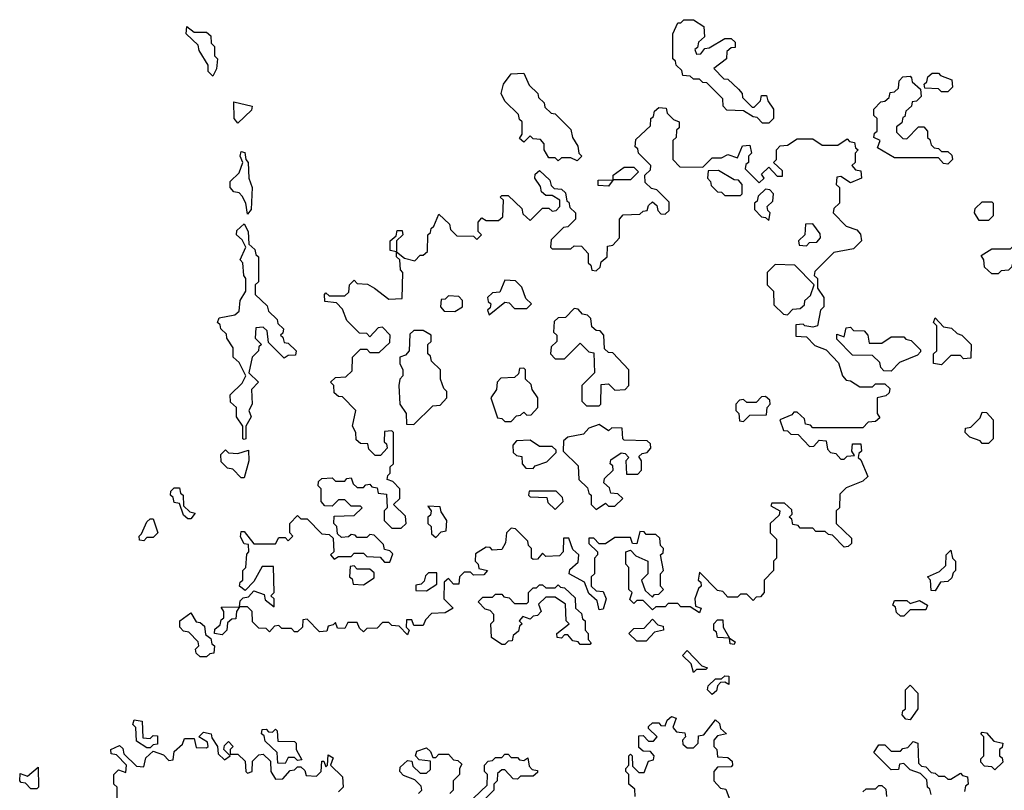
# Model space of a CAD drawing. Extents: x 2528705 to 2678277, y 911730 to 1023331.
# Tile 146 of 241: x 2603390 to 2606525, y 1001245 to 1003700. Entities that reach past the tile are written whole.
import ezdxf

# ---------------------------------------------------------------- set-up
doc = ezdxf.new("R2010")
doc.units = 0

msp = doc.modelspace()

# ---------------------------------------------------------------- linework, layer by layer
at = {"layer": '0CON20XD'}
for points in [[(2604005, 1003520), (2603990, 1003535), (2603990, 1003555), (2603961.7, 1003601.7), (2603958.3, 1003618.3), (2603920, 1003655), (2603921.7, 1003678.3), (2603945, 1003660), (2603985, 1003660), (2603998.3, 1003648.3), (2604000, 1003625), (2604010, 1003615), (2604010, 1003585), (2604020, 1003575), (2604017, 1003543), (2604005, 1003520)], [(2605775, 1003370), (2605755, 1003370), (2605738.3, 1003388.3), (2605725, 1003390), (2605695, 1003410), (2605641.7, 1003411.7), (2605630, 1003425), (2605628.3, 1003448.3), (2605578.3, 1003498.3), (2605565, 1003500), (2605555, 1003510), (2605535, 1003510), (2605525, 1003520), (2605501.7, 1003521.7), (2605498.3, 1003538.3), (2605480, 1003555), (2605478.3, 1003568.3), (2605470, 1003575), (2605470, 1003655), (2605485, 1003690), (2605495, 1003690), (2605505, 1003700), (2605535, 1003700), (2605568.3, 1003678.3), (2605570, 1003645), (2605551.7, 1003628.3), (2605548.3, 1003611.7), (2605540, 1003605), (2605545, 1003590), (2605558.3, 1003591.7), (2605571.7, 1003608.3), (2605585, 1003610), (2605635, 1003640), (2605655, 1003640), (2605668.3, 1003628.3), (2605668.3, 1003611.7), (2605655, 1003610), (2605641.7, 1003598.3), (2605640, 1003575), (2605600, 1003545), (2605631.7, 1003511.7), (2605645, 1003510), (2605678.3, 1003478.3), (2605690, 1003465), (2605691.7, 1003451.7), (2605721.7, 1003421.7), (2605728.3, 1003421.7), (2605748.3, 1003441.7), (2605751.7, 1003458.3), (2605768.3, 1003458.3), (2605771.7, 1003441.7), (2605790, 1003415), (2605790, 1003385), (2605775, 1003370)], [(2605165, 1003250), (2605145, 1003260), (2605115, 1003260), (2605105, 1003250), (2605095, 1003260), (2605075, 1003260), (2605060, 1003285), (2605060, 1003305), (2605048.3, 1003318.3), (2605025, 1003320), (2605015, 1003330), (2604995, 1003310), (2604981.7, 1003321.7), (2604990, 1003335), (2604990, 1003375), (2604981.7, 1003381.7), (2604978.3, 1003398.3), (2604935, 1003440), (2604922.5, 1003465), (2604930, 1003495), (2604955, 1003527.5), (2604995, 1003530), (2605011.7, 1003491.7), (2605040, 1003465), (2605041.7, 1003451.7), (2605060, 1003435), (2605061.7, 1003421.7), (2605081.7, 1003401.7), (2605095, 1003400), (2605145, 1003350), (2605150, 1003325), (2605167, 1003297), (2605170, 1003275), (2605180, 1003265), (2605165, 1003250)], [(2606345, 1003240), (2606331.7, 1003241.7), (2606315, 1003260), (2606175, 1003260), (2606121.7, 1003291.7), (2606130, 1003315), (2606110, 1003325), (2606111.7, 1003338.3), (2606120, 1003345), (2606120, 1003385), (2606110, 1003395), (2606110, 1003415), (2606131.7, 1003438.3), (2606145, 1003440), (2606158.3, 1003451.7), (2606161.7, 1003468.3), (2606175, 1003470), (2606188.3, 1003481.7), (2606190, 1003505), (2606201.7, 1003518.3), (2606225, 1003520), (2606230, 1003515), (2606231.7, 1003501.7), (2606258.3, 1003478.3), (2606260, 1003455), (2606245, 1003440), (2606231.7, 1003438.3), (2606230, 1003425), (2606211.7, 1003408.3), (2606208.3, 1003391.7), (2606201.7, 1003388.3), (2606198.3, 1003371.7), (2606181.7, 1003358.3), (2606181.7, 1003341.7), (2606201.7, 1003321.7), (2606215, 1003320), (2606251.7, 1003358.3), (2606268.3, 1003358.3), (2606280, 1003345), (2606280, 1003325), (2606288.3, 1003318.3), (2606291.7, 1003301.7), (2606301.7, 1003291.7), (2606315, 1003290), (2606325, 1003280), (2606345, 1003280), (2606358.3, 1003268.3), (2606360, 1003255), (2606345, 1003240)], [(2606345, 1003470), (2606325, 1003470), (2606315, 1003480), (2606271.7, 1003481.7), (2606270, 1003495), (2606278.3, 1003501.7), (2606281.7, 1003518.3), (2606295, 1003530), (2606315, 1003530), (2606321.7, 1003521.7), (2606358.3, 1003508.3), (2606360, 1003485), (2606345, 1003470)], [(2604625, 1001740), (2604598.3, 1001768.3), (2604575, 1001770), (2604565, 1001780), (2604545, 1001780), (2604528.3, 1001761.7), (2604495, 1001760), (2604485, 1001750), (2604471.7, 1001761.7), (2604465, 1001780), (2604435, 1001780), (2604425, 1001760), (2604401.7, 1001761.7), (2604395, 1001780), (2604388.3, 1001771.7), (2604371.7, 1001768.3), (2604368.3, 1001751.7), (2604345, 1001750), (2604305, 1001790), (2604291.7, 1001788.3), (2604290, 1001765), (2604275, 1001750), (2604265, 1001750), (2604255, 1001760), (2604225, 1001760), (2604215, 1001770), (2604201.7, 1001768.3), (2604185, 1001750), (2604175, 1001760), (2604151.7, 1001761.7), (2604131.7, 1001781.7), (2604130, 1001815), (2604115, 1001830), (2604090, 1001830), (2604080, 1001815), (2604078.3, 1001791.7), (2604065, 1001790), (2604051.7, 1001778.3), (2604050, 1001755), (2604035, 1001740), (2604010, 1001745), (2604011.7, 1001758.3), (2604028.3, 1001771.7), (2604031.7, 1001788.3), (2604040, 1001795), (2604040, 1001815), (2604031.7, 1001828.3), (2604090, 1001830), (2604091.7, 1001848.3), (2604101.7, 1001858.3), (2604118.3, 1001861.7), (2604135, 1001880), (2604168.3, 1001868.3), (2604171.7, 1001851.7), (2604200, 1001830), (2604200, 1001855), (2604190, 1001865), (2604200, 1001875), (2604198.3, 1001958.3), (2604161.7, 1001958.3), (2604135, 1001910), (2604108.3, 1001881.7), (2604090, 1001895), (2604091.7, 1001908.3), (2604100, 1001915), (2604100, 1001945), (2604110, 1001955), (2604113, 1001997), (2604120, 1002005), (2604118.3, 1002028.3), (2604105, 1002030), (2604093, 1002053), (2604095, 1002070), (2604105, 1002070), (2604135, 1002030), (2604205, 1002030), (2604215, 1002050), (2604235, 1002050), (2604245, 1002040), (2604260, 1002055), (2604250, 1002065), (2604250, 1002095), (2604275, 1002120), (2604285, 1002110), (2604305, 1002110), (2604351.7, 1002061.7), (2604375, 1002060), (2604388.3, 1002048.3), (2604390, 1002005), (2604380, 1001995), (2604391.7, 1001981.7), (2604405, 1001990), (2604445, 1001990), (2604455, 1002000), (2604485, 1002000), (2604495, 1001990), (2604537.5, 1001987.5), (2604551.7, 1001971.7), (2604568.3, 1001971.7), (2604578.3, 1001998.3), (2604568.3, 1002008.3), (2604551.7, 1002011.7), (2604548.3, 1002028.3), (2604518.3, 1002058.3), (2604505, 1002060), (2604495, 1002050), (2604465, 1002050), (2604458.3, 1002058.3), (2604445, 1002060), (2604437, 1002053), (2604415, 1002050), (2604401.7, 1002061.7), (2604400, 1002085), (2604390, 1002095), (2604391.7, 1002118.3), (2604455, 1002120), (2604480, 1002145), (2604475, 1002150), (2604445, 1002150), (2604425, 1002170), (2604405, 1002170), (2604385, 1002150), (2604361.7, 1002151.7), (2604350, 1002165), (2604350, 1002205), (2604340, 1002215), (2604341.7, 1002228.3), (2604351.7, 1002238.3), (2604385, 1002240), (2604395, 1002230), (2604425, 1002230), (2604431.7, 1002238.3), (2604445, 1002240), (2604451.7, 1002221.7), (2604465, 1002210), (2604485, 1002210), (2604491.7, 1002218.3), (2604505, 1002220), (2604511.7, 1002211.7), (2604528.3, 1002208.3), (2604531.7, 1002191.7), (2604558.3, 1002188.3), (2604560, 1002145), (2604550, 1002135), (2604550, 1002105), (2604565, 1002090), (2604575, 1002080), (2604605, 1002080), (2604620, 1002095), (2604618.3, 1002118.3), (2604580, 1002155), (2604600, 1002175), (2604600, 1002205), (2604578.3, 1002228.3), (2604560, 1002235), (2604561.7, 1002248.3), (2604570, 1002255), (2604570, 1002275), (2604580, 1002285), (2604580, 1002385), (2604575, 1002390), (2604551.7, 1002388.3), (2604550, 1002355), (2604558.3, 1002348.3), (2604560, 1002335), (2604538.3, 1002311.7), (2604521.7, 1002311.7), (2604501.7, 1002331.7), (2604498.3, 1002348.3), (2604475, 1002350), (2604461.7, 1002361.7), (2604460, 1002385), (2604450, 1002405), (2604460, 1002455), (2604418.3, 1002498.3), (2604405, 1002500), (2604391.7, 1002511.7), (2604390, 1002535), (2604380, 1002545), (2604395, 1002560), (2604428.3, 1002561.7), (2604448.3, 1002581.7), (2604450, 1002625), (2604475, 1002650), (2604495, 1002650), (2604505, 1002640), (2604535, 1002640), (2604568.3, 1002671.7), (2604570, 1002695), (2604545, 1002720), (2604531.7, 1002718.3), (2604505, 1002690), (2604495, 1002700), (2604471.7, 1002701.7), (2604431.7, 1002741.7), (2604418.3, 1002778.3), (2604398.3, 1002798.3), (2604361.7, 1002801.7), (2604360, 1002825), (2604365, 1002830), (2604375, 1002820), (2604425, 1002820), (2604438.3, 1002831.7), (2604440, 1002855), (2604455, 1002870), (2604465, 1002860), (2604497, 1002857), (2604520, 1002845), (2604565, 1002810), (2604608.3, 1002811.7), (2604610, 1002895), (2604603, 1002903), (2604600, 1002935), (2604590, 1002945), (2604590, 1002960), (2604570, 1002965), (2604570, 1002995), (2604588.3, 1003011.7), (2604591.7, 1003028.3), (2604608.3, 1003028.3), (2604610, 1003015), (2604590, 1002995), (2604590, 1002960), (2604615, 1002940), (2604648.3, 1002931.7), (2604665, 1002950), (2604675, 1002950), (2604688.3, 1002961.7), (2604690, 1003015), (2604698.3, 1003021.7), (2604700, 1003035), (2604708.3, 1003041.7), (2604725, 1003080), (2604758.3, 1003048.3), (2604761.7, 1003031.7), (2604781.7, 1003011.7), (2604835, 1003010), (2604845, 1003000), (2604860, 1003015), (2604850, 1003025), (2604850, 1003055), (2604861.7, 1003068.3), (2604875, 1003060), (2604915, 1003060), (2604928.3, 1003071.7), (2604930, 1003125), (2604920, 1003135), (2604925, 1003140), (2604945, 1003140), (2604988.3, 1003098.3), (2604991.7, 1003081.7), (2605015, 1003060), (2605055, 1003100), (2605075, 1003100), (2605085, 1003090), (2605098.3, 1003091.7), (2605110, 1003105), (2605110, 1003125), (2605085, 1003140), (2605065, 1003140), (2605051.7, 1003151.7), (2605048.3, 1003168.3), (2605030, 1003195), (2605031.7, 1003208.3), (2605045, 1003220), (2605078.3, 1003188.3), (2605081.7, 1003171.7), (2605091.7, 1003161.7), (2605115, 1003160), (2605128.3, 1003148.3), (2605131.7, 1003121.7), (2605138.3, 1003118.3), (2605141.7, 1003101.7), (2605160, 1003085), (2605160, 1003065), (2605135, 1003040), (2605121.7, 1003038.3), (2605081.7, 1002998.3), (2605080, 1002975), (2605085, 1002970), (2605145, 1002970), (2605155, 1002980), (2605178.3, 1002978.3), (2605200, 1002955), (2605200, 1002925), (2605208.3, 1002918.3), (2605211.7, 1002901.7), (2605225, 1002900), (2605238.3, 1002911.7), (2605241.7, 1002928.3), (2605260, 1002945), (2605261.7, 1002978.3), (2605278.3, 1002981.7), (2605300, 1003005), (2605300, 1003065), (2605311.7, 1003078.3), (2605365, 1003080), (2605375, 1003090), (2605388.3, 1003091.7), (2605391.7, 1003108.3), (2605405, 1003120), (2605418.3, 1003108.3), (2605421.7, 1003091.7), (2605431.7, 1003081.7), (2605445, 1003080), (2605458.3, 1003091.7), (2605458.3, 1003118.3), (2605418.3, 1003158.3), (2605401.7, 1003161.7), (2605381.7, 1003181.7), (2605380, 1003205), (2605398.3, 1003221.7), (2605400, 1003235), (2605360, 1003275), (2605358.3, 1003288.3), (2605350, 1003295), (2605351.7, 1003318.3), (2605398.3, 1003361.7), (2605400, 1003385), (2605408.3, 1003391.7), (2605411.7, 1003408.3), (2605425, 1003420), (2605448.3, 1003418.3), (2605451.7, 1003401.7), (2605471.7, 1003381.7), (2605490, 1003375), (2605490, 1003355), (2605481.7, 1003348.3), (2605480, 1003325), (2605470, 1003315), (2605470, 1003255), (2605491.7, 1003231.7), (2605565, 1003230), (2605595, 1003260), (2605625, 1003260), (2605645, 1003270), (2605675, 1003260), (2605691.7, 1003298.3), (2605715, 1003300), (2605720, 1003275), (2605710, 1003265), (2605710, 1003245), (2605701.7, 1003238.3), (2605700, 1003225), (2605745, 1003180), (2605760, 1003195), (2605751.7, 1003208.3), (2605775, 1003230), (2605801.7, 1003201.7), (2605818.3, 1003201.7), (2605818.3, 1003218.3), (2605790, 1003245), (2605800, 1003255), (2605800, 1003285), (2605811.7, 1003298.3), (2605835, 1003300), (2605865, 1003320), (2605915, 1003320), (2605945, 1003300), (2605995, 1003300), (2606025, 1003320), (2606031.7, 1003311.7), (2606048.3, 1003308.3), (2606051.7, 1003291.7), (2606060, 1003285), (2606050, 1003275), (2606050, 1003245), (2606040, 1003235), (2606051.7, 1003221.7), (2606068.3, 1003218.3), (2606070, 1003195), (2606035, 1003180), (2606005, 1003200), (2605991.7, 1003198.3), (2605990, 1003175), (2606000, 1003165), (2606000, 1003115), (2605981.7, 1003098.3), (2605980, 1003085), (2606021.7, 1003041.7), (2606055, 1003030), (2606067, 1003017), (2606070, 1002995), (2606045, 1002970), (2605981.7, 1002958.3), (2605921.7, 1002898.3), (2605920, 1002885), (2605930, 1002875), (2605930, 1002845), (2605950, 1002815), (2605950, 1002785), (2605940, 1002775), (2605930, 1002725), (2605915, 1002720), (2605890, 1002725)], [(2604085, 1003370), (2604072.5, 1003385), (2604071.7, 1003438.3), (2604130, 1003425), (2604128.3, 1003411.7), (2604085, 1003370)], [(2604115, 1003080), (2604110, 1003115), (2604098.3, 1003138.3), (2604088.3, 1003148.3), (2604071.7, 1003151.7), (2604060, 1003165), (2604060, 1003185), (2604088.3, 1003211.7), (2604100, 1003245), (2604092.5, 1003265), (2604095, 1003280), (2604107, 1003277), (2604110, 1003255), (2604117.5, 1003245), (2604120, 1003195), (2604130, 1003165), (2604127.5, 1003095), (2604115, 1003080)], [(2605265, 1003170), (2605231.7, 1003171.7), (2605231.7, 1003188.3), (2605280, 1003190), (2605280, 1003205), (2605315, 1003230), (2605345, 1003230), (2605360, 1003215), (2605335, 1003190), (2605280, 1003190), (2605265, 1003170)], [(2605685, 1003140), (2605690, 1003145), (2605690, 1003175), (2605678.3, 1003188.3), (2605665, 1003190), (2605615, 1003220), (2605581.7, 1003218.3), (2605580, 1003195), (2605590, 1003185), (2605591.7, 1003171.7), (2605611.7, 1003151.7), (2605625, 1003150), (2605635, 1003140), (2605685, 1003140)], [(2605775, 1003060), (2605780, 1003085), (2605771.7, 1003091.7), (2605770, 1003105), (2605788.3, 1003121.7), (2605790, 1003145), (2605778.3, 1003158.3), (2605765, 1003160), (2605741.7, 1003138.3), (2605738.3, 1003121.7), (2605730, 1003115), (2605730, 1003095), (2605751.7, 1003071.7), (2605765, 1003070), (2605775, 1003060)], [(2606475, 1003060), (2606445, 1003060), (2606430, 1003085), (2606431.7, 1003098.3), (2606455, 1003120), (2606485, 1003120), (2606490, 1003115), (2606490, 1003075), (2606475, 1003060)], [(2604105, 1002362.5), (2604100, 1002365), (2604100, 1002405), (2604080, 1002435), (2604080, 1002465), (2604061.7, 1002481.7), (2604060, 1002505), (2604098.3, 1002541.7), (2604110, 1002565), (2604088.3, 1002608.3), (2604070, 1002625), (2604070, 1002655), (2604050, 1002685), (2604048.3, 1002698.3), (2604030, 1002715), (2604028.3, 1002728.3), (2604020, 1002735), (2604025, 1002750), (2604075, 1002760), (2604088.3, 1002771.7), (2604092.5, 1002805), (2604110, 1002835), (2604110, 1002875), (2604103.3, 1002885), (2604100, 1002925), (2604092.5, 1002935), (2604110, 1002975), (2604098.3, 1002998.3), (2604080, 1003015), (2604081.7, 1003028.3), (2604105, 1003050), (2604117.5, 1003025), (2604120, 1002985), (2604138.3, 1002968.3), (2604141.7, 1002951.7), (2604150, 1002945), (2604150, 1002865), (2604140, 1002855), (2604140, 1002825), (2604178.3, 1002788.3), (2604181.7, 1002771.7), (2604210, 1002745), (2604211.7, 1002731.7), (2604230, 1002715), (2604228.3, 1002701.7), (2604220, 1002695), (2604228.3, 1002688.3), (2604231.7, 1002671.7), (2604245, 1002670), (2604270, 1002645), (2604268.3, 1002631.7), (2604245, 1002630), (2604231.7, 1002621.7), (2604181.7, 1002671.7), (2604178.3, 1002708.3), (2604165, 1002720), (2604141.7, 1002718.3), (2604140, 1002685), (2604160, 1002665), (2604151.7, 1002658.3), (2604150, 1002645), (2604130, 1002625), (2604120, 1002575), (2604150, 1002545), (2604128.3, 1002521.7), (2604130, 1002475), (2604120, 1002455), (2604126.7, 1002435), (2604110, 1002405), (2604110, 1002365), (2604105, 1002362.5)], [(2605895, 1002980), (2605905, 1002990), (2605928.3, 1002991.7), (2605940, 1003005), (2605938.3, 1003018.3), (2605915, 1003050), (2605891.7, 1003048.3), (2605890, 1003015), (2605870, 1002995), (2605871.7, 1002981.7), (2605895, 1002980)], [(2606505, 1002890), (2606485, 1002890), (2606461.7, 1002911.7), (2606460, 1002935), (2606451.7, 1002948.3), (2606485, 1002970), (2606545, 1002970), (2606561.7, 1002988.3), (2606578.3, 1002988.3), (2606590, 1002975), (2606580, 1002945), (2606565, 1002930), (2606551.7, 1002928.3), (2606548.3, 1002911.7), (2606538.3, 1002901.7), (2606515, 1002900), (2606505, 1002890)], [(2605835, 1002760), (2605851.7, 1002778.3), (2605875, 1002780), (2605888.3, 1002791.7), (2605890, 1002805), (2605908.3, 1002821.7), (2605920, 1002855), (2605858.3, 1002918.3), (2605795, 1002920), (2605770, 1002895), (2605770, 1002855), (2605790, 1002835), (2605791.7, 1002791.7), (2605821.7, 1002761.7), (2605835, 1002760)], [(2604885, 1002760), (2604935, 1002800), (2604948.3, 1002798.3), (2604965, 1002780), (2605005, 1002780), (2605020, 1002795), (2605001.7, 1002811.7), (2604988.3, 1002848.3), (2604968.3, 1002868.3), (2604935, 1002870), (2604918.3, 1002831.7), (2604895, 1002830), (2604880, 1002815), (2604881.7, 1002801.7), (2604890, 1002795), (2604888.3, 1002781.7), (2604880, 1002775), (2604885, 1002760)], [(2604775, 1002770), (2604800, 1002785), (2604800, 1002805), (2604788.3, 1002818.3), (2604755, 1002820), (2604745, 1002810), (2604731.7, 1002808.3), (2604730, 1002785), (2604741.7, 1002771.7), (2604775, 1002770)], [(2605235, 1002470), (2605240, 1002475), (2605241.7, 1002538.3), (2605265, 1002540), (2605285, 1002520), (2605318.3, 1002521.7), (2605330, 1002535), (2605330, 1002585), (2605278.3, 1002638.3), (2605265, 1002640), (2605251.7, 1002651.7), (2605250, 1002695), (2605238.3, 1002708.3), (2605225, 1002710), (2605211.7, 1002721.7), (2605208.3, 1002748.3), (2605198.3, 1002758.3), (2605181.7, 1002761.7), (2605168.3, 1002778.3), (2605155, 1002780), (2605128.3, 1002751.7), (2605105, 1002750), (2605091.7, 1002738.3), (2605090, 1002705), (2605100, 1002695), (2605100, 1002675), (2605081.7, 1002658.3), (2605080, 1002635), (2605095, 1002620), (2605125, 1002620), (2605175, 1002670), (2605201.7, 1002641.7), (2605218.3, 1002638.3), (2605220, 1002575), (2605180, 1002535), (2605180, 1002485), (2605195, 1002470), (2605235, 1002470)], [(2605890, 1002725), (2605885, 1002730), (2605861.7, 1002728.3), (2605861.7, 1002691.7), (2605895, 1002690), (2605921.7, 1002661.7), (2605958.3, 1002648.3), (2605997, 1002607), (2606010, 1002565), (2606021.7, 1002551.7), (2606035, 1002550), (2606065, 1002530), (2606105, 1002530), (2606115, 1002540), (2606145, 1002540), (2606160, 1002525), (2606158.3, 1002511.7), (2606148.3, 1002501.7), (2606120, 1002495), (2606120, 1002445), (2606128.3, 1002431.7), (2606115, 1002420), (2606091.7, 1002418.3), (2606075, 1002400), (2605915, 1002400), (2605908.3, 1002408.3), (2605891.7, 1002411.7), (2605888.3, 1002428.3), (2605865, 1002450), (2605855, 1002450), (2605848.3, 1002441.7), (2605810, 1002425), (2605821.7, 1002391.7), (2605835, 1002390), (2605845, 1002380), (2605868.3, 1002378.3), (2605905, 1002340), (2605918.3, 1002341.7), (2605935, 1002360), (2605958.3, 1002358.3), (2605961.7, 1002331.7), (2605971.7, 1002321.7), (2605988.3, 1002318.3), (2606005, 1002300), (2606015, 1002300), (2606025, 1002310), (2606048.3, 1002311.7), (2606040, 1002325), (2606041.7, 1002348.3), (2606068.3, 1002348.3), (2606070, 1002325), (2606061.7, 1002318.3), (2606060, 1002305), (2606068.3, 1002298.3), (2606090, 1002245), (2606075, 1002230), (2606021.7, 1002208.3), (2606001.7, 1002188.3), (2606000, 1002145), (2605990, 1002135), (2605990, 1002095), (2606038.3, 1002048.3), (2606038.3, 1002031.7), (2606028.3, 1002021.7), (2606015, 1002020), (2605978.3, 1002058.3), (2605965, 1002060), (2605955, 1002070), (2605925, 1002070), (2605915, 1002080), (2605875, 1002080), (2605868.3, 1002088.3), (2605851.7, 1002091.7), (2605848.3, 1002108.3), (2605840, 1002115), (2605850, 1002125), (2605848.3, 1002138.3), (2605825, 1002160), (2605785, 1002160), (2605781.7, 1002151.7), (2605810, 1002135), (2605808.3, 1002121.7), (2605780, 1002095), (2605780, 1002065), (2605800, 1002045), (2605800, 1001985), (2605790, 1001975), (2605790, 1001945), (2605760, 1001915), (2605760, 1001875), (2605748.3, 1001861.7), (2605735, 1001860), (2605725, 1001850), (2605705, 1001870), (2605685, 1001870), (2605675, 1001860), (2605645, 1001860), (2605628.3, 1001878.3), (2605611.7, 1001881.7), (2605555, 1001940), (2605550, 1001915), (2605558.3, 1001908.3), (2605560, 1001895), (2605551.7, 1001888.3), (2605540, 1001855), (2605541.7, 1001831.7), (2605560, 1001825), (2605555, 1001810), (2605525, 1001830), (2605495, 1001830), (2605485, 1001840), (2605455, 1001840), (2605445, 1001830), (2605415, 1001830), (2605405, 1001820), (2605375, 1001850), (2605355, 1001850), (2605345, 1001840), (2605332.5, 1001852.5), (2605340, 1001875), (2605330, 1001885), (2605330, 1001955), (2605320, 1001965), (2605320, 1002005), (2605335, 1002010), (2605351.7, 1001991.7), (2605390, 1001975), (2605390, 1001935), (2605370, 1001915), (2605381.7, 1001881.7), (2605405, 1001860), (2605411.7, 1001868.3), (2605425, 1001870), (2605440, 1001885), (2605430, 1001895), (2605430, 1001935), (2605440, 1001945), (2605430, 1001995), (2605438.3, 1002001.7), (2605440, 1002015), (2605430, 1002025), (2605428.3, 1002048.3), (2605415, 1002060), (2605385, 1002060), (2605378.3, 1002068.3), (2605365, 1002070), (2605355, 1002030), (2605341.7, 1002031.7), (2605335, 1002050), (2605285, 1002050), (2605255, 1002030), (2605235, 1002030), (2605218.3, 1002048.3), (2605201.7, 1002048.3), (2605201.7, 1002031.7), (2605230, 1002005), (2605230, 1001995), (2605220, 1001985), (2605220, 1001935), (2605210, 1001925), (2605210, 1001895), (2605225, 1001880), (2605248.3, 1001878.3), (2605257.5, 1001855), (2605248.3, 1001821.7), (2605235, 1001820), (2605228.3, 1001848.3), (2605201.7, 1001871.7), (2605188.3, 1001908.3), (2605140, 1001935), (2605141.7, 1001948.3), (2605168.3, 1001971.7), (2605170, 1001995), (2605151.7, 1002011.7), (2605138.3, 1002048.3), (2605121.7, 1002048.3), (2605120, 1002005), (2605108.3, 1001991.7), (2605065, 1001990), (2605055, 1002000), (2605038.3, 1001981.7), (2605025, 1001980), (2605020, 1001985), (2605020, 1002015), (2605010, 1002025), (2605008.3, 1002038.3), (2604968.3, 1002078.3), (2604955, 1002080), (2604940, 1002065), (2604937, 1002033), (2604925, 1002012.5), (2604895, 1002010), (2604888.3, 1002018.3), (2604875, 1002020), (2604841.7, 1001998.3), (2604840, 1001975), (2604850, 1001965), (2604851.7, 1001951.7), (2604880, 1001945), (2604868.3, 1001931.7), (2604835, 1001930), (2604825, 1001940), (2604805, 1001940), (2604790, 1001925), (2604788.3, 1001901.7), (2604771.7, 1001901.7), (2604755, 1001920), (2604741.7, 1001908.3), (2604740, 1001855), (2604770, 1001825), (2604745, 1001810), (2604701.7, 1001808.3), (2604681.7, 1001788.3), (2604675, 1001770), (2604645, 1001770), (2604638.3, 1001788.3), (2604621.7, 1001788.3), (2604620, 1001765), (2604630, 1001755), (2604625, 1001740)], [(2606325, 1002600), (2606300, 1002605), (2606300, 1002635), (2606310, 1002645), (2606310, 1002725), (2606300, 1002735), (2606305, 1002750), (2606331.7, 1002721.7), (2606357, 1002717), (2606375, 1002700), (2606390, 1002695), (2606420, 1002665), (2606418.3, 1002621.7), (2606395, 1002620), (2606385, 1002630), (2606355, 1002630), (2606325, 1002600)], [(2604645, 1002410), (2604705, 1002470), (2604728.3, 1002471.7), (2604750, 1002495), (2604750, 1002515), (2604740, 1002525), (2604730, 1002555), (2604730, 1002585), (2604701.7, 1002611.7), (2604698.3, 1002628.3), (2604690, 1002635), (2604690, 1002665), (2604700, 1002675), (2604700, 1002695), (2604675, 1002710), (2604645, 1002710), (2604631.7, 1002698.3), (2604630, 1002645), (2604618.3, 1002631.7), (2604600, 1002625), (2604600, 1002605), (2604610, 1002585), (2604610, 1002565), (2604600, 1002555), (2604597.5, 1002535), (2604600, 1002475), (2604620, 1002445), (2604621.7, 1002411.7), (2604645, 1002410)], [(2606165, 1002580), (2606141.7, 1002581.7), (2606131.7, 1002591.7), (2606128.3, 1002608.3), (2606105, 1002630), (2606041.7, 1002631.7), (2605991.7, 1002681.7), (2605991.7, 1002698.3), (2606015, 1002690), (2606021.7, 1002718.3), (2606035, 1002720), (2606045, 1002710), (2606078.3, 1002708.3), (2606090, 1002695), (2606095, 1002670), (2606135, 1002670), (2606165, 1002690), (2606205, 1002690), (2606211.7, 1002681.7), (2606228.3, 1002678.3), (2606258.3, 1002648.3), (2606258.3, 1002641.7), (2606248.3, 1002631.7), (2606191.7, 1002608.3), (2606165, 1002580)], [(2604955, 1002420), (2604971.7, 1002438.3), (2604985, 1002440), (2604995, 1002450), (2605005, 1002440), (2605018.3, 1002441.7), (2605040, 1002465), (2605040, 1002495), (2605021.7, 1002521.7), (2605018.3, 1002538.3), (2605000, 1002555), (2605000, 1002585), (2604995, 1002590), (2604981.7, 1002588.3), (2604978.3, 1002571.7), (2604965, 1002560), (2604921.7, 1002558.3), (2604910, 1002545), (2604908.3, 1002521.7), (2604890, 1002495), (2604911.7, 1002431.7), (2604925, 1002430), (2604935, 1002420), (2604955, 1002420)], [(2605695, 1002420), (2605715, 1002440), (2605768.3, 1002441.7), (2605770, 1002465), (2605780, 1002475), (2605778.3, 1002488.3), (2605765, 1002500), (2605751.7, 1002498.3), (2605735, 1002480), (2605705, 1002480), (2605695, 1002490), (2605681.7, 1002488.3), (2605670, 1002475), (2605670, 1002455), (2605680, 1002445), (2605681.7, 1002421.7), (2605695, 1002420)], [(2606475, 1002350), (2606455, 1002350), (2606448.3, 1002358.3), (2606415, 1002370), (2606400, 1002385), (2606401.7, 1002398.3), (2606418.3, 1002401.7), (2606448.3, 1002431.7), (2606455, 1002450), (2606468.3, 1002448.3), (2606490, 1002425), (2606490, 1002365), (2606475, 1002350)], [(2605225, 1002140), (2605255, 1002160), (2605265, 1002150), (2605285, 1002150), (2605310, 1002175), (2605295, 1002190), (2605271.7, 1002191.7), (2605268.3, 1002208.3), (2605250, 1002225), (2605251.7, 1002238.3), (2605280, 1002265), (2605278.3, 1002278.3), (2605270, 1002285), (2605271.7, 1002298.3), (2605305, 1002320), (2605318.3, 1002318.3), (2605330, 1002305), (2605320, 1002295), (2605321.7, 1002251.7), (2605358.3, 1002251.7), (2605370, 1002265), (2605370, 1002295), (2605361.7, 1002308.3), (2605371.7, 1002318.3), (2605388.3, 1002321.7), (2605400, 1002335), (2605398.3, 1002348.3), (2605388.3, 1002358.3), (2605315, 1002360), (2605310, 1002365), (2605308.3, 1002398.3), (2605275, 1002400), (2605265, 1002390), (2605235, 1002410), (2605201.7, 1002398.3), (2605185, 1002380), (2605135, 1002370), (2605121.7, 1002358.3), (2605120, 1002325), (2605168.3, 1002278.3), (2605170, 1002235), (2605198.3, 1002208.3), (2605201.7, 1002191.7), (2605210, 1002185), (2605210, 1002155), (2605225, 1002140)], [(2605025, 1002270), (2605031.7, 1002278.3), (2605068.3, 1002291.7), (2605098.3, 1002321.7), (2605098.3, 1002328.3), (2605085, 1002340), (2605045, 1002340), (2605015, 1002360), (2604971.7, 1002358.3), (2604960, 1002345), (2604961.7, 1002321.7), (2604971.7, 1002311.7), (2604988.3, 1002308.3), (2604990, 1002285), (2605001.7, 1002271.7), (2605025, 1002270)], [(2604105, 1002240), (2604095, 1002240), (2604068.3, 1002268.3), (2604051.7, 1002271.7), (2604031.7, 1002291.7), (2604030, 1002315), (2604045, 1002330), (2604055, 1002320), (2604085, 1002317.5), (2604118.3, 1002328.3), (2604120, 1002295), (2604105, 1002240)], [(2603935, 1002110), (2603925, 1002110), (2603911.7, 1002121.7), (2603898.3, 1002158.3), (2603881.7, 1002161.7), (2603878.3, 1002178.3), (2603870, 1002185), (2603871.7, 1002198.3), (2603881.7, 1002208.3), (2603898.3, 1002208.3), (2603901.7, 1002191.7), (2603910, 1002185), (2603911.7, 1002151.7), (2603931.7, 1002131.7), (2603948.3, 1002128.3), (2603935, 1002110)], [(2605095, 1002140), (2605120, 1002165), (2605118.3, 1002178.3), (2605098.3, 1002198.3), (2605011.7, 1002198.3), (2605010, 1002185), (2605015, 1002180), (2605068.3, 1002178.3), (2605071.7, 1002161.7), (2605095, 1002140)], [(2604715, 1002050), (2604731.7, 1002068.3), (2604748.3, 1002071.7), (2604750, 1002105), (2604731.7, 1002131.7), (2604728.3, 1002148.3), (2604690, 1002150), (2604700, 1002135), (2604698.3, 1002121.7), (2604690, 1002115), (2604690, 1002095), (2604700, 1002085), (2604701.7, 1002061.7), (2604715, 1002050)], [(2603785, 1002040), (2603771.7, 1002041.7), (2603770, 1002055), (2603778.3, 1002061.7), (2603795, 1002100), (2603805, 1002110), (2603815, 1002110), (2603830, 1002065), (2603815, 1002050), (2603795, 1002050), (2603785, 1002040)], [(2606305, 1001880), (2606291.7, 1001881.7), (2606290, 1001915), (2606280, 1001925), (2606318.3, 1001941.7), (2606338.3, 1001961.7), (2606340, 1001995), (2606355, 1002010), (2606360, 1001985), (2606370, 1001975), (2606370, 1001945), (2606361.7, 1001938.3), (2606358.3, 1001921.7), (2606345, 1001910), (2606321.7, 1001908.3), (2606305, 1001880)], [(2604485, 1001900), (2604518.3, 1001921.7), (2604518.3, 1001938.3), (2604505, 1001950), (2604465, 1001950), (2604455, 1001960), (2604441.7, 1001958.3), (2604440, 1001925), (2604448.3, 1001918.3), (2604451.7, 1001901.7), (2604485, 1001900)], [(2604685, 1001880), (2604718.3, 1001901.7), (2604718.3, 1001938.3), (2604691.7, 1001938.3), (2604681.7, 1001928.3), (2604678.3, 1001911.7), (2604668.3, 1001901.7), (2604651.7, 1001898.3), (2604651.7, 1001881.7), (2604685, 1001880)], [(2605205, 1001710), (2605175, 1001710), (2605168.3, 1001718.3), (2605151.7, 1001721.7), (2605135, 1001740), (2605125, 1001740), (2605115, 1001730), (2605101.7, 1001731.7), (2605100, 1001745), (2605140, 1001775), (2605130, 1001785), (2605128.3, 1001838.3), (2605095, 1001860), (2605065, 1001860), (2605041.7, 1001838.3), (2605050, 1001815), (2605038.3, 1001801.7), (2605025, 1001800), (2605015, 1001790), (2604991.7, 1001798.3), (2604980, 1001785), (2604990, 1001775), (2604981.7, 1001768.3), (2604978.3, 1001751.7), (2604961.7, 1001738.3), (2604958.3, 1001721.7), (2604945, 1001720), (2604935, 1001710), (2604925, 1001710), (2604891.7, 1001731.7), (2604890, 1001775), (2604900, 1001785), (2604900, 1001805), (2604888.3, 1001818.3), (2604871.7, 1001821.7), (2604850, 1001845), (2604865, 1001860), (2604895, 1001860), (2604905, 1001870), (2604925, 1001870), (2604931.7, 1001861.7), (2604948.3, 1001858.3), (2604965, 1001840), (2605005, 1001840), (2605010, 1001845), (2605010, 1001875), (2605025, 1001890), (2605035, 1001890), (2605045, 1001900), (2605055, 1001900), (2605065, 1001890), (2605095, 1001890), (2605105, 1001900), (2605111.7, 1001891.7), (2605125, 1001890), (2605158.3, 1001858.3), (2605160, 1001825), (2605178.3, 1001808.3), (2605181.7, 1001791.7), (2605190, 1001785), (2605190, 1001755), (2605200, 1001745), (2605200, 1001725), (2605210, 1001715), (2605205, 1001710)], [(2606205, 1001800), (2606195, 1001800), (2606181.7, 1001811.7), (2606178.3, 1001828.3), (2606170, 1001835), (2606175, 1001850), (2606215, 1001850), (2606225, 1001840), (2606255, 1001850), (2606280, 1001835), (2606275, 1001820), (2606225, 1001820), (2606205, 1001800)], [(2603985, 1001670), (2603965, 1001670), (2603951.7, 1001681.7), (2603950, 1001695), (2603960, 1001705), (2603958.3, 1001718.3), (2603928.3, 1001748.3), (2603911.7, 1001751.7), (2603900, 1001765), (2603900, 1001785), (2603935, 1001810), (2603951.7, 1001781.7), (2603965, 1001780), (2603978.3, 1001768.3), (2603981.7, 1001741.7), (2603998.3, 1001728.3), (2604001.7, 1001711.7), (2604010, 1001705), (2604008.3, 1001681.7), (2603995, 1001680), (2603985, 1001670)], [(2605385, 1001720), (2605355, 1001720), (2605330, 1001745), (2605345, 1001760), (2605378.3, 1001761.7), (2605405, 1001790), (2605421.7, 1001771.7), (2605438.3, 1001768.3), (2605440, 1001755), (2605411.7, 1001748.3), (2605385, 1001720)], [(2605665, 1001710), (2605651.7, 1001711.7), (2605650, 1001730), (2605611.7, 1001731.7), (2605608.3, 1001748.3), (2605600, 1001755), (2605600, 1001775), (2605611.7, 1001788.3), (2605628.3, 1001788.3), (2605630, 1001765), (2605650, 1001730), (2605668.3, 1001718.3), (2605665, 1001710)], [(2605535, 1001620), (2605528.3, 1001648.3), (2605500, 1001675), (2605515, 1001690), (2605561.7, 1001641.7), (2605580, 1001635), (2605575, 1001630), (2605545, 1001630), (2605535, 1001620)], [(2605595, 1001550), (2605580, 1001565), (2605581.7, 1001578.3), (2605605, 1001600), (2605625, 1001600), (2605635, 1001610), (2605648.3, 1001608.3), (2605648.3, 1001581.7), (2605635, 1001590), (2605621.7, 1001588.3), (2605611.7, 1001578.3), (2605608.3, 1001561.7), (2605595, 1001550)], [(2606225, 1001470), (2606211.7, 1001471.7), (2606200, 1001485), (2606201.7, 1001498.3), (2606210, 1001505), (2606210, 1001565), (2606225, 1001580), (2606250, 1001555), (2606250, 1001505), (2606225, 1001470)], [(2605350, 1001225), (2605348.3, 1001248.3), (2605330, 1001265), (2605330, 1001295), (2605320, 1001305), (2605320, 1001315), (2605330, 1001325), (2605330, 1001355), (2605335, 1001360), (2605340, 1001355), (2605341.7, 1001321.7), (2605361.7, 1001301.7), (2605378.3, 1001301.7), (2605391.7, 1001338.3), (2605408.3, 1001341.7), (2605410, 1001355), (2605398.3, 1001368.3), (2605375, 1001370), (2605361.7, 1001381.7), (2605361.7, 1001418.3), (2605375, 1001420), (2605391.7, 1001401.7), (2605408.3, 1001401.7), (2605420, 1001415), (2605391.7, 1001441.7), (2605391.7, 1001448.3), (2605405, 1001460), (2605425, 1001460), (2605431.7, 1001451.7), (2605445, 1001450), (2605451.7, 1001468.3), (2605465, 1001480), (2605480, 1001475), (2605470, 1001445), (2605481.7, 1001431.7), (2605508.3, 1001428.3), (2605510, 1001415), (2605500, 1001405), (2605501.7, 1001391.7), (2605515, 1001380), (2605535, 1001380), (2605550, 1001395), (2605551.7, 1001418.3), (2605568.3, 1001421.7), (2605605, 1001470), (2605618.3, 1001458.3), (2605621.7, 1001441.7), (2605640, 1001425), (2605611.7, 1001418.3), (2605600, 1001405), (2605600, 1001385), (2605610, 1001375), (2605611.7, 1001351.7), (2605645, 1001350), (2605658.3, 1001338.3), (2605660, 1001325), (2605655, 1001320), (2605611.7, 1001318.3), (2605600, 1001305), (2605600, 1001275), (2605621.7, 1001251.7), (2605638.3, 1001248.3), (2605651.7, 1001211.7)], [(2603805, 1001380), (2603795, 1001380), (2603761.7, 1001401.7), (2603760, 1001445), (2603750, 1001455), (2603755, 1001470), (2603780, 1001465), (2603781.7, 1001411.7), (2603805, 1001410), (2603815, 1001420), (2603828.3, 1001418.3), (2603828.3, 1001391.7), (2603815, 1001390), (2603805, 1001380)], [(2603700, 1001215), (2603700, 1001255), (2603690, 1001265), (2603690, 1001295), (2603705, 1001310), (2603728.3, 1001301.7), (2603730, 1001325), (2603698.3, 1001358.3), (2603681.7, 1001361.7), (2603680, 1001375), (2603708.3, 1001388.3), (2603718.3, 1001378.3), (2603721.7, 1001361.7), (2603761.7, 1001321.7), (2603785, 1001320), (2603791.7, 1001348.3), (2603815, 1001370), (2603848.3, 1001358.3), (2603865, 1001340), (2603878.3, 1001341.7), (2603881.7, 1001368.3), (2603908.3, 1001391.7), (2603915, 1001410), (2603945, 1001410), (2603951.7, 1001381.7), (2603985, 1001380), (2603990, 1001385), (2603988.3, 1001398.3), (2603960, 1001415), (2603975, 1001430), (2604000, 1001425), (2604001.7, 1001411.7), (2604020, 1001385), (2604021.7, 1001361.7), (2604041.7, 1001341.7), (2604060, 1001355), (2604040, 1001375), (2604041.7, 1001388.3), (2604055, 1001400), (2604070, 1001385), (2604060, 1001375), (2604060, 1001360), (2604085, 1001360), (2604108.3, 1001338.3), (2604110, 1001305), (2604115, 1001300), (2604130, 1001305), (2604131.7, 1001338.3), (2604151.7, 1001358.3), (2604165, 1001360), (2604188.3, 1001338.3), (2604190, 1001305), (2604205, 1001280), (2604228.3, 1001281.7), (2604251.7, 1001308.3), (2604265, 1001310), (2604275, 1001320), (2604285, 1001320), (2604298.3, 1001308.3), (2604301.7, 1001291.7), (2604335, 1001290), (2604350, 1001305), (2604351.7, 1001338.3), (2604358.3, 1001338.3), (2604365, 1001320), (2604370, 1001325), (2604371.7, 1001358.3), (2604388.3, 1001348.3), (2604380, 1001325), (2604418.3, 1001288.3), (2604420, 1001255), (2604405, 1001240)], [(2604235, 1001330), (2604211.7, 1001331.7), (2604210, 1001365), (2604171.7, 1001401.7), (2604168.3, 1001418.3), (2604160, 1001425), (2604161.7, 1001438.3), (2604175, 1001440), (2604181.7, 1001431.7), (2604195, 1001430), (2604205, 1001440), (2604210, 1001435), (2604211.7, 1001401.7), (2604265, 1001400), (2604270, 1001395), (2604270, 1001375), (2604288.3, 1001341.7), (2604275, 1001340), (2604265, 1001350), (2604245, 1001350), (2604235, 1001330)], [(2606495, 1001310), (2606485, 1001320), (2606461.7, 1001321.7), (2606450, 1001335), (2606450, 1001345), (2606460, 1001355), (2606460, 1001415), (2606450, 1001425), (2606455, 1001430), (2606468.3, 1001428.3), (2606491.7, 1001401.7), (2606520, 1001395), (2606518.3, 1001381.7), (2606510, 1001375), (2606510, 1001355), (2606518.3, 1001348.3), (2606520, 1001335), (2606495, 1001310)], [(2606291.7, 1001231.7), (2606288.3, 1001248.3), (2606280, 1001255), (2606278.3, 1001278.3), (2606258.3, 1001298.3), (2606225, 1001310), (2606205, 1001330), (2606191.7, 1001328.3), (2606188.3, 1001311.7), (2606165, 1001310), (2606110, 1001365), (2606125, 1001390), (2606145, 1001390), (2606165, 1001370), (2606195, 1001370), (2606201.7, 1001378.3), (2606218.3, 1001381.7), (2606235, 1001400), (2606250, 1001395), (2606251.7, 1001331.7), (2606261.7, 1001321.7), (2606275, 1001320), (2606291.7, 1001301.7), (2606305, 1001300), (2606315, 1001290), (2606335, 1001290), (2606345, 1001280), (2606355, 1001280), (2606385, 1001300), (2606391.7, 1001291.7), (2606408.3, 1001288.3), (2606410, 1001265), (2606401.7, 1001258.3), (2606398.3, 1001241.7)], [(2604660, 1001235), (2604670, 1001245), (2604668.3, 1001258.3), (2604648.3, 1001278.3), (2604611.7, 1001291.7), (2604600, 1001305), (2604601.7, 1001318.3), (2604625, 1001340), (2604638.3, 1001338.3), (2604641.7, 1001321.7), (2604665, 1001300), (2604685, 1001300), (2604698.3, 1001311.7), (2604698.3, 1001338.3), (2604661.7, 1001341.7), (2604650, 1001355), (2604655, 1001370), (2604685, 1001380), (2604698.3, 1001368.3), (2604705, 1001350), (2604715, 1001350), (2604725, 1001360), (2604755, 1001360), (2604771.7, 1001341.7), (2604785, 1001340), (2604798.3, 1001328.3), (2604790, 1001315), (2604790, 1001295), (2604770, 1001275), (2604770, 1001245), (2604760, 1001235)], [(2604835, 1001220), (2604878.3, 1001261.7), (2604880, 1001295), (2604870, 1001305), (2604870, 1001325), (2604881.7, 1001338.3), (2604895, 1001340), (2604905, 1001350), (2604925, 1001350), (2604935, 1001360), (2604945, 1001360), (2604955, 1001350), (2604975, 1001350), (2604981.7, 1001341.7)], [(2604981.7, 1001341.7), (2604995, 1001340), (2605008.3, 1001348.3), (2605011.7, 1001321.7), (2605021.7, 1001311.7), (2605038.3, 1001308.3), (2605038.3, 1001301.7), (2605025, 1001290), (2604985, 1001290), (2604975, 1001280), (2604961.7, 1001281.7), (2604935, 1001310), (2604925, 1001310), (2604911.7, 1001298.3), (2604910, 1001275), (2604900, 1001265), (2604900, 1001245), (2604871.7, 1001218.3)], [(2603445, 1001250), (2603425, 1001250), (2603408.3, 1001268.3), (2603395, 1001270), (2603390, 1001275), (2603391.7, 1001298.3), (2603415, 1001290), (2603448.3, 1001318.3), (2603450, 1001255), (2603445, 1001250)], [(2606075, 1001240), (2606085, 1001250), (2606115, 1001250), (2606125, 1001260), (2606135, 1001260), (2606148.3, 1001248.3), (2606150, 1001225)]]:
    msp.add_lwpolyline(points, dxfattribs=at)

doc.saveas('drawing.dxf')
